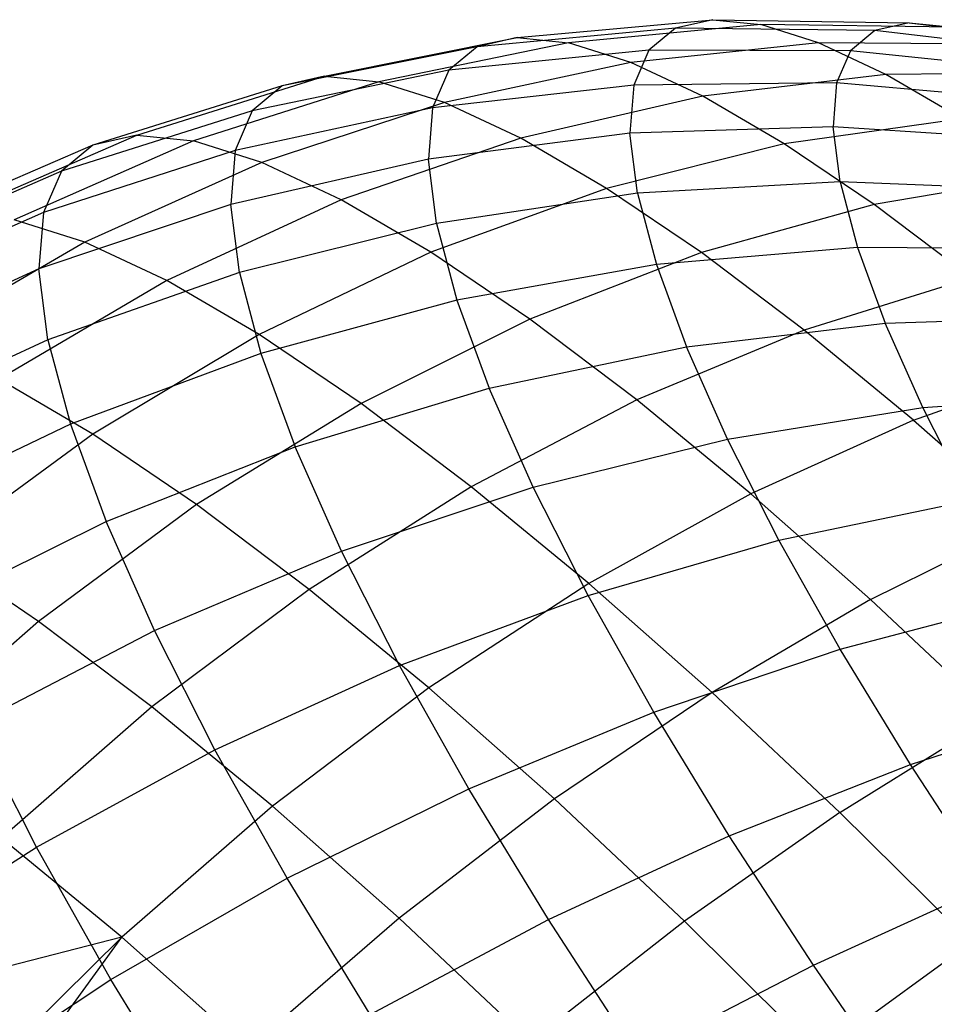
# Model space of a CAD drawing. Extents: x -11.4 to 11.4, y 1.8 to 24.6.
# Tile 167 of 199: x 5.787 to 6.244, y 10.687 to 11.178. Entities that reach past the tile are written whole.
import ezdxf

# ---------------------------------------------------------------- set-up
doc = ezdxf.new("R2010")
doc.units = 0
doc.header["$MEASUREMENT"] = 0
doc.layers.get('0').update_dxf_attribs({"color": 13, "linetype": 'CONTINUOUS'})

# ---------------------------------------------------------------- blocks, each defined once
blk = doc.blocks.new('GRUPUJ_4')
at = {"color": 0}
for p, q in [((17.4404, 9.32713, 4.23913), (17.53797, 9.33606, 4.2129)), ((17.4404, 9.32713, 4.23913), (17.53797, 9.33606, 4.2129)), ((17.56189, 9.33362, 4.29178), (17.46603, 9.32452, 4.32366)), ((17.56189, 9.33362, 4.29178), (17.46603, 9.32452, 4.32366)), ((17.53797, 9.33606, 4.2129), (17.51931, 9.33178, 4.1327)), ((17.53797, 9.33606, 4.2129), (17.51931, 9.33178, 4.1327)), ((17.53797, 9.33606, 4.2129), (17.63594, 9.33454, 4.18669)), ((17.53797, 9.33606, 4.2129), (17.56189, 9.33362, 4.29178)), ((17.53797, 9.33606, 4.2129), (17.63594, 9.33454, 4.18669)), ((17.53797, 9.33606, 4.2129), (17.56189, 9.33362, 4.29178)), ((17.65789, 9.3323, 4.25907), (17.56189, 9.33362, 4.29178)), ((17.59081, 9.32449, 4.36845), (17.56189, 9.33362, 4.29178)), ((17.59081, 9.32449, 4.36845), (17.56189, 9.33362, 4.29178)), ((17.65789, 9.3323, 4.25907), (17.56189, 9.33362, 4.29178)), ((17.63594, 9.33454, 4.18669), (17.61882, 9.33062, 4.1131)), ((17.63594, 9.33454, 4.18669), (17.61882, 9.33062, 4.1131)), ((17.63594, 9.33454, 4.18669), (17.73327, 9.32259, 4.16078)), ((17.63594, 9.33454, 4.18669), (17.73327, 9.32259, 4.16078)), ((17.63594, 9.33454, 4.18669), (17.65789, 9.3323, 4.25907)), ((17.63594, 9.33454, 4.18669), (17.65789, 9.3323, 4.25907)), ((17.51931, 9.33178, 4.1327), (17.42039, 9.32255, 4.15317)), ((17.51931, 9.33178, 4.1327), (17.42039, 9.32255, 4.15317)), ((17.51931, 9.33178, 4.1327), (17.50611, 9.32085, 4.05205)), ((17.51931, 9.33178, 4.1327), (17.50611, 9.32085, 4.05205)), ((17.61882, 9.33062, 4.1131), (17.51931, 9.33178, 4.1327)), ((17.61882, 9.33062, 4.1131), (17.51931, 9.33178, 4.1327)), ((17.61882, 9.33062, 4.1131), (17.6067, 9.32058, 4.03909)), ((17.61882, 9.33062, 4.1131), (17.6067, 9.32058, 4.03909)), ((17.71787, 9.31906, 4.09457), (17.61882, 9.33062, 4.1131)), ((17.71787, 9.31906, 4.09457), (17.61882, 9.33062, 4.1131)), ((17.34426, 9.30786, 4.26509), (17.4404, 9.32713, 4.23913)), ((17.34426, 9.30786, 4.26509), (17.4404, 9.32713, 4.23913)), ((17.46603, 9.32452, 4.32366), (17.37134, 9.30509, 4.35438)), ((17.46603, 9.32452, 4.32366), (17.37134, 9.30509, 4.35438)), ((17.4404, 9.32713, 4.23913), (17.42039, 9.32255, 4.15317)), ((17.4404, 9.32713, 4.23913), (17.42039, 9.32255, 4.15317)), ((17.4404, 9.32713, 4.23913), (17.46603, 9.32452, 4.32366)), ((17.4404, 9.32713, 4.23913), (17.46603, 9.32452, 4.32366)), ((17.49703, 9.31473, 4.40584), (17.46603, 9.32452, 4.32366)), ((17.49703, 9.31473, 4.40584), (17.46603, 9.32452, 4.32366)), ((17.59081, 9.32449, 4.36845), (17.49703, 9.31473, 4.40584)), ((17.59081, 9.32449, 4.36845), (17.49703, 9.31473, 4.40584)), ((17.6244, 9.30877, 4.4421), (17.59081, 9.32449, 4.36845)), ((17.68443, 9.32392, 4.32943), (17.59081, 9.32449, 4.36845)), ((17.6244, 9.30877, 4.4421), (17.59081, 9.32449, 4.36845)), ((17.68443, 9.32392, 4.32943), (17.59081, 9.32449, 4.36845)), ((17.42039, 9.32255, 4.15317), (17.32313, 9.30302, 4.17428)), ((17.42039, 9.32255, 4.15317), (17.32313, 9.30302, 4.17428)), ((17.42039, 9.32255, 4.15317), (17.40624, 9.31083, 4.06673)), ((17.42039, 9.32255, 4.15317), (17.40624, 9.31083, 4.06673)), ((17.50611, 9.32085, 4.05205), (17.40624, 9.31083, 4.06673)), ((17.50611, 9.32085, 4.05205), (17.40624, 9.31083, 4.06673)), ((17.50611, 9.32085, 4.05205), (17.49851, 9.30336, 3.97183)), ((17.50611, 9.32085, 4.05205), (17.49851, 9.30336, 3.97183)), ((17.6067, 9.32058, 4.03909), (17.50611, 9.32085, 4.05205)), ((17.6067, 9.32058, 4.03909), (17.50611, 9.32085, 4.05205)), ((17.6067, 9.32058, 4.03909), (17.59974, 9.30453, 3.96548)), ((17.6067, 9.32058, 4.03909), (17.59974, 9.30453, 3.96548)), ((17.70697, 9.31003, 4.028), (17.6067, 9.32058, 4.03909)), ((17.70697, 9.31003, 4.028), (17.6067, 9.32058, 4.03909)), ((17.49703, 9.31473, 4.40584), (17.40408, 9.29476, 4.4412)), ((17.49703, 9.31473, 4.40584), (17.40408, 9.29476, 4.4412)), ((17.53303, 9.29789, 4.48477), (17.49703, 9.31473, 4.40584)), ((17.53303, 9.29789, 4.48477), (17.49703, 9.31473, 4.40584)), ((17.40624, 9.31083, 4.06673), (17.30818, 9.29064, 4.08297)), ((17.40624, 9.31083, 4.06673), (17.30818, 9.29064, 4.08297)), ((17.40624, 9.31083, 4.06673), (17.39811, 9.29209, 3.98075)), ((17.40624, 9.31083, 4.06673), (17.39811, 9.29209, 3.98075)), ((17.6244, 9.30877, 4.4421), (17.53303, 9.29789, 4.48477)), ((17.6244, 9.30877, 4.4421), (17.53303, 9.29789, 4.48477)), ((17.71525, 9.3095, 4.397), (17.6244, 9.30877, 4.4421)), ((17.71525, 9.3095, 4.397), (17.6244, 9.30877, 4.4421)), ((17.66231, 9.28664, 4.5119), (17.6244, 9.30877, 4.4421)), ((17.66231, 9.28664, 4.5119), (17.6244, 9.30877, 4.4421)), ((17.25057, 9.27844, 4.2905), (17.34426, 9.30786, 4.26509)), ((17.25057, 9.27844, 4.2905), (17.34426, 9.30786, 4.26509)), ((17.37134, 9.30509, 4.35438), (17.27881, 9.27556, 4.38362)), ((17.37134, 9.30509, 4.35438), (17.27881, 9.27556, 4.38362)), ((17.34426, 9.30786, 4.26509), (17.32313, 9.30302, 4.17428)), ((17.34426, 9.30786, 4.26509), (17.32313, 9.30302, 4.17428)), ((17.34426, 9.30786, 4.26509), (17.37134, 9.30509, 4.35438)), ((17.34426, 9.30786, 4.26509), (17.37134, 9.30509, 4.35438)), ((17.40408, 9.29476, 4.4412), (17.37134, 9.30509, 4.35438)), ((17.40408, 9.29476, 4.4412), (17.37134, 9.30509, 4.35438)), ((17.59974, 9.30453, 3.96548), (17.49851, 9.30336, 3.97183)), ((17.59974, 9.30453, 3.96548), (17.49851, 9.30336, 3.97183)), ((17.59974, 9.30453, 3.96548), (17.59799, 9.28266, 3.89308)), ((17.59974, 9.30453, 3.96548), (17.59799, 9.28266, 3.89308)), ((17.7007, 9.2956, 3.96178), (17.59974, 9.30453, 3.96548)), ((17.7007, 9.2956, 3.96178), (17.59974, 9.30453, 3.96548)), ((17.32313, 9.30302, 4.17428), (17.22854, 9.2734, 4.19582)), ((17.32313, 9.30302, 4.17428), (17.22854, 9.2734, 4.19582)), ((17.32313, 9.30302, 4.17428), (17.30818, 9.29064, 4.08297)), ((17.32313, 9.30302, 4.17428), (17.30818, 9.29064, 4.08297)), ((17.49851, 9.30336, 3.97183), (17.39811, 9.29209, 3.98075)), ((17.49851, 9.30336, 3.97183), (17.39811, 9.29209, 3.98075)), ((17.49851, 9.30336, 3.97183), (17.49661, 9.27952, 3.89292)), ((17.49851, 9.30336, 3.97183), (17.49661, 9.27952, 3.89292)), ((17.40408, 9.29476, 4.4412), (17.31295, 9.26478, 4.47414)), ((17.40408, 9.29476, 4.4412), (17.31295, 9.26478, 4.47414)), ((17.44212, 9.27697, 4.52457), (17.40408, 9.29476, 4.4412)), ((17.44212, 9.27697, 4.52457), (17.40408, 9.29476, 4.4412)), ((17.53303, 9.29789, 4.48477), (17.44212, 9.27697, 4.52457)), ((17.53303, 9.29789, 4.48477), (17.44212, 9.27697, 4.52457)), ((17.57366, 9.27417, 4.55958), (17.53303, 9.29789, 4.48477)), ((17.57366, 9.27417, 4.55958), (17.53303, 9.29789, 4.48477)), ((17.30818, 9.29064, 4.08297), (17.21296, 9.26048, 4.10061)), ((17.30818, 9.29064, 4.08297), (17.21296, 9.26048, 4.10061)), ((17.39811, 9.29209, 3.98075), (17.29958, 9.27084, 3.99214)), ((17.39811, 9.29209, 3.98075), (17.29958, 9.27084, 3.99214)), ((17.30818, 9.29064, 4.08297), (17.29958, 9.27084, 3.99214)), ((17.30818, 9.29064, 4.08297), (17.29958, 9.27084, 3.99214)), ((17.39811, 9.29209, 3.98075), (17.39607, 9.26654, 3.89617)), ((17.39811, 9.29209, 3.98075), (17.39607, 9.26654, 3.89617)), ((17.66231, 9.28664, 4.5119), (17.57366, 9.27417, 4.55958)), ((17.66231, 9.28664, 4.5119), (17.57366, 9.27417, 4.55958)), ((17.49661, 9.27952, 3.89292), (17.39607, 9.26654, 3.89617)), ((17.49661, 9.27952, 3.89292), (17.39607, 9.26654, 3.89617)), ((17.59799, 9.28266, 3.89308), (17.49661, 9.27952, 3.89292)), ((17.59799, 9.28266, 3.89308), (17.49661, 9.27952, 3.89292)), ((17.50042, 9.24958, 3.81618), (17.49661, 9.27952, 3.89292)), ((17.50042, 9.24958, 3.81618), (17.49661, 9.27952, 3.89292)), ((17.69913, 9.27592, 3.89664), (17.59799, 9.28266, 3.89308)), ((17.60149, 9.25519, 3.82266), (17.59799, 9.28266, 3.89308)), ((17.69913, 9.27592, 3.89664), (17.59799, 9.28266, 3.89308)), ((17.60149, 9.25519, 3.82266), (17.59799, 9.28266, 3.89308)), ((17.16034, 9.23919, 4.31511), (17.25057, 9.27844, 4.2905)), ((17.16034, 9.23919, 4.31511), (17.25057, 9.27844, 4.2905)), ((17.27881, 9.27556, 4.38362), (17.18944, 9.23622, 4.41105)), ((17.27881, 9.27556, 4.38362), (17.18944, 9.23622, 4.41105)), ((17.25057, 9.27844, 4.2905), (17.22854, 9.2734, 4.19582)), ((17.25057, 9.27844, 4.2905), (17.22854, 9.2734, 4.19582)), ((17.25057, 9.27844, 4.2905), (17.27881, 9.27556, 4.38362)), ((17.25057, 9.27844, 4.2905), (17.27881, 9.27556, 4.38362)), ((17.31295, 9.26478, 4.47414), (17.27881, 9.27556, 4.38362)), ((17.31295, 9.26478, 4.47414), (17.27881, 9.27556, 4.38362)), ((17.44212, 9.27697, 4.52457), (17.35262, 9.24623, 4.56108)), ((17.44212, 9.27697, 4.52457), (17.35262, 9.24623, 4.56108)), ((17.48503, 9.25191, 4.6036), (17.44212, 9.27697, 4.52457)), ((17.48503, 9.25191, 4.6036), (17.44212, 9.27697, 4.52457)), ((17.57366, 9.27417, 4.55958), (17.48503, 9.25191, 4.6036)), ((17.57366, 9.27417, 4.55958), (17.48503, 9.25191, 4.6036)), ((17.61847, 9.24384, 4.62946), (17.57366, 9.27417, 4.55958)), ((17.61847, 9.24384, 4.62946), (17.57366, 9.27417, 4.55958)), ((17.22854, 9.2734, 4.19582), (17.13764, 9.23399, 4.21755)), ((17.22854, 9.2734, 4.19582), (17.13764, 9.23399, 4.21755)), ((17.29958, 9.27084, 3.99214), (17.20399, 9.23984, 4.0059)), ((17.29958, 9.27084, 3.99214), (17.20399, 9.23984, 4.0059)), ((17.22854, 9.2734, 4.19582), (17.21296, 9.26048, 4.10061)), ((17.22854, 9.2734, 4.19582), (17.21296, 9.26048, 4.10061)), ((17.29958, 9.27084, 3.99214), (17.29743, 9.24385, 3.9028)), ((17.29958, 9.27084, 3.99214), (17.29743, 9.24385, 3.9028)), ((17.31295, 9.26478, 4.47414), (17.22461, 9.22511, 4.50432)), ((17.31295, 9.26478, 4.47414), (17.22461, 9.22511, 4.50432)), ((17.39607, 9.26654, 3.89617), (17.29743, 9.24385, 3.9028)), ((17.39607, 9.26654, 3.89617), (17.29743, 9.24385, 3.9028)), ((17.35262, 9.24623, 4.56108), (17.31295, 9.26478, 4.47414)), ((17.35262, 9.24623, 4.56108), (17.31295, 9.26478, 4.47414)), ((17.40015, 9.23445, 3.81393), (17.39607, 9.26654, 3.89617)), ((17.40015, 9.23445, 3.81393), (17.39607, 9.26654, 3.89617)), ((17.21296, 9.26048, 4.10061), (17.12158, 9.22068, 4.11945)), ((17.21296, 9.26048, 4.10061), (17.12158, 9.22068, 4.11945)), ((17.21296, 9.26048, 4.10061), (17.20399, 9.23984, 4.0059)), ((17.21296, 9.26048, 4.10061), (17.20399, 9.23984, 4.0059)), ((17.60149, 9.25519, 3.82266), (17.50042, 9.24958, 3.81618)), ((17.60149, 9.25519, 3.82266), (17.50042, 9.24958, 3.81618)), ((17.60149, 9.25519, 3.82266), (17.61018, 9.22243, 3.75502)), ((17.70228, 9.25121, 3.8333), (17.60149, 9.25519, 3.82266)), ((17.60149, 9.25519, 3.82266), (17.61018, 9.22243, 3.75502)), ((17.70228, 9.25121, 3.8333), (17.60149, 9.25519, 3.82266)), ((17.70412, 9.25834, 4.57709), (17.61847, 9.24384, 4.62946)), ((17.70412, 9.25834, 4.57709), (17.61847, 9.24384, 4.62946)), ((17.48503, 9.25191, 4.6036), (17.39737, 9.2201, 4.64348)), ((17.48503, 9.25191, 4.6036), (17.39737, 9.2201, 4.64348)), ((17.50042, 9.24958, 3.81618), (17.40015, 9.23445, 3.81393)), ((17.50042, 9.24958, 3.81618), (17.40015, 9.23445, 3.81393)), ((17.53236, 9.21987, 4.67741), (17.48503, 9.25191, 4.6036)), ((17.53236, 9.21987, 4.67741), (17.48503, 9.25191, 4.6036)), ((17.50042, 9.24958, 3.81618), (17.5099, 9.21388, 3.74246)), ((17.50042, 9.24958, 3.81618), (17.5099, 9.21388, 3.74246)), ((17.35262, 9.24623, 4.56108), (17.26548, 9.206, 4.5939)), ((17.35262, 9.24623, 4.56108), (17.26548, 9.206, 4.5939)), ((17.39737, 9.2201, 4.64348), (17.35262, 9.24623, 4.56108)), ((17.39737, 9.2201, 4.64348), (17.35262, 9.24623, 4.56108)), ((17.20399, 9.23984, 4.0059), (17.11235, 9.19941, 4.02187)), ((17.20399, 9.23984, 4.0059), (17.11235, 9.19941, 4.02187)), ((17.29743, 9.24385, 3.9028), (17.20175, 9.21169, 3.91274)), ((17.29743, 9.24385, 3.9028), (17.20175, 9.21169, 3.91274)), ((17.20399, 9.23984, 4.0059), (17.20175, 9.21169, 3.91274)), ((17.20399, 9.23984, 4.0059), (17.20175, 9.21169, 3.91274)), ((17.30174, 9.20996, 3.81592), (17.29743, 9.24385, 3.9028)), ((17.30174, 9.20996, 3.81592), (17.29743, 9.24385, 3.9028)), ((17.61847, 9.24384, 4.62946), (17.53236, 9.21987, 4.67741)), ((17.61847, 9.24384, 4.62946), (17.53236, 9.21987, 4.67741)), ((17.66696, 9.20722, 4.69363), (17.61847, 9.24384, 4.62946)), ((17.66696, 9.20722, 4.69363), (17.61847, 9.24384, 4.62946)), ((17.22461, 9.22511, 4.50432), (17.18944, 9.23622, 4.41105)), ((17.22461, 9.22511, 4.50432), (17.18944, 9.23622, 4.41105)), ((17.40015, 9.23445, 3.81393), (17.30174, 9.20996, 3.81592)), ((17.40015, 9.23445, 3.81393), (17.30174, 9.20996, 3.81592)), ((17.40015, 9.23445, 3.81393), (17.41031, 9.19619, 3.73492)), ((17.40015, 9.23445, 3.81393), (17.41031, 9.19619, 3.73492)), ((17.22461, 9.22511, 4.50432), (17.14, 9.17618, 4.53142)), ((17.22461, 9.22511, 4.50432), (17.14, 9.17618, 4.53142)), ((17.26548, 9.206, 4.5939), (17.22461, 9.22511, 4.50432)), ((17.26548, 9.206, 4.5939), (17.22461, 9.22511, 4.50432)), ((17.39737, 9.2201, 4.64348), (17.31159, 9.17908, 4.6788)), ((17.39737, 9.2201, 4.64348), (17.31159, 9.17908, 4.6788)), ((17.44672, 9.18669, 4.72045), (17.39737, 9.2201, 4.64348)), ((17.44672, 9.18669, 4.72045), (17.39737, 9.2201, 4.64348)), ((17.61018, 9.22243, 3.75502), (17.5099, 9.21388, 3.74246)), ((17.61018, 9.22243, 3.75502), (17.5099, 9.21388, 3.74246)), ((17.7101, 9.22174, 3.77245), (17.61018, 9.22243, 3.75502)), ((17.61018, 9.22243, 3.75502), (17.62399, 9.18474, 3.69088)), ((17.61018, 9.22243, 3.75502), (17.62399, 9.18474, 3.69088)), ((17.7101, 9.22174, 3.77245), (17.61018, 9.22243, 3.75502)), ((17.53236, 9.21987, 4.67741), (17.44672, 9.18669, 4.72045)), ((17.53236, 9.21987, 4.67741), (17.44672, 9.18669, 4.72045)), ((17.58359, 9.18119, 4.7452), (17.53236, 9.21987, 4.67741)), ((17.58359, 9.18119, 4.7452), (17.53236, 9.21987, 4.67741)), ((17.20175, 9.21169, 3.91274), (17.11003, 9.17041, 3.92588)), ((17.20175, 9.21169, 3.91274), (17.11003, 9.17041, 3.92588)), ((17.20624, 9.17635, 3.82215), (17.20175, 9.21169, 3.91274)), ((17.20624, 9.17635, 3.82215), (17.20175, 9.21169, 3.91274)), ((17.5099, 9.21388, 3.74246), (17.41031, 9.19619, 3.73492)), ((17.5099, 9.21388, 3.74246), (17.41031, 9.19619, 3.73492)), ((17.5099, 9.21388, 3.74246), (17.52494, 9.17281, 3.67257)), ((17.5099, 9.21388, 3.74246), (17.52494, 9.17281, 3.67257)), ((17.26548, 9.206, 4.5939), (17.18164, 9.1567, 4.62269)), ((17.26548, 9.206, 4.5939), (17.18164, 9.1567, 4.62269)), ((17.30174, 9.20996, 3.81592), (17.20624, 9.17635, 3.82215)), ((17.30174, 9.20996, 3.81592), (17.20624, 9.17635, 3.82215)), ((17.31159, 9.17908, 4.6788), (17.26548, 9.206, 4.5939)), ((17.31159, 9.17908, 4.6788), (17.26548, 9.206, 4.5939)), ((17.30174, 9.20996, 3.81592), (17.31247, 9.16954, 3.73246)), ((17.30174, 9.20996, 3.81592), (17.31247, 9.16954, 3.73246)), ((17.66696, 9.20722, 4.69363), (17.58359, 9.18119, 4.7452)), ((17.66696, 9.20722, 4.69363), (17.58359, 9.18119, 4.7452)), ((17.41031, 9.19619, 3.73492), (17.31247, 9.16954, 3.73246)), ((17.41031, 9.19619, 3.73492), (17.31247, 9.16954, 3.73246)), ((17.41031, 9.19619, 3.73492), (17.42643, 9.15216, 3.66001)), ((17.41031, 9.19619, 3.73492), (17.42643, 9.15216, 3.66001)), ((17.44672, 9.18669, 4.72045), (17.36244, 9.14465, 4.75811)), ((17.44672, 9.18669, 4.72045), (17.36244, 9.14465, 4.75811)), ((17.50013, 9.14636, 4.79113), (17.44672, 9.18669, 4.72045)), ((17.50013, 9.14636, 4.79113), (17.44672, 9.18669, 4.72045)), ((17.62399, 9.18474, 3.69088), (17.72252, 9.18783, 3.71476)), ((17.62399, 9.18474, 3.69088), (17.72252, 9.18783, 3.71476)), ((17.58359, 9.18119, 4.7452), (17.50013, 9.14636, 4.79113)), ((17.58359, 9.18119, 4.7452), (17.50013, 9.14636, 4.79113)), ((17.52494, 9.17281, 3.67257), (17.62399, 9.18474, 3.69088)), ((17.52494, 9.17281, 3.67257), (17.62399, 9.18474, 3.69088)), ((17.63814, 9.1363, 4.80622), (17.58359, 9.18119, 4.7452)), ((17.63814, 9.1363, 4.80622), (17.58359, 9.18119, 4.7452)), ((17.64275, 9.14253, 3.63096), (17.62399, 9.18474, 3.69088)), ((17.64275, 9.14253, 3.63096), (17.62399, 9.18474, 3.69088)), ((17.20624, 9.17635, 3.82215), (17.11467, 9.134, 3.83254)), ((17.20624, 9.17635, 3.82215), (17.11467, 9.134, 3.83254)), ((17.20624, 9.17635, 3.82215), (17.21743, 9.13421, 3.73512)), ((17.20624, 9.17635, 3.82215), (17.21743, 9.13421, 3.73512)), ((17.31159, 9.17908, 4.6788), (17.22862, 9.12928, 4.70919)), ((17.31159, 9.17908, 4.6788), (17.22862, 9.12928, 4.70919)), ((17.36244, 9.14465, 4.75811), (17.31159, 9.17908, 4.6788)), ((17.36244, 9.14465, 4.75811), (17.31159, 9.17908, 4.6788)), ((17.42643, 9.15216, 3.66001), (17.52494, 9.17281, 3.67257)), ((17.42643, 9.15216, 3.66001), (17.52494, 9.17281, 3.67257)), ((17.54539, 9.12681, 3.60726), (17.52494, 9.17281, 3.67257)), ((17.54539, 9.12681, 3.60726), (17.52494, 9.17281, 3.67257)), ((17.31247, 9.16954, 3.73246), (17.21743, 9.13421, 3.73512)), ((17.31247, 9.16954, 3.73246), (17.21743, 9.13421, 3.73512)), ((17.31247, 9.16954, 3.73246), (17.32951, 9.12303, 3.65333)), ((17.31247, 9.16954, 3.73246), (17.32951, 9.12303, 3.65333)), ((17.63814, 9.1363, 4.80622), (17.7186, 9.16472, 4.75139)), ((17.63814, 9.1363, 4.80622), (17.7186, 9.16472, 4.75139)), ((17.22862, 9.12928, 4.70919), (17.18164, 9.1567, 4.62269)), ((17.22862, 9.12928, 4.70919), (17.18164, 9.1567, 4.62269)), ((17.32951, 9.12303, 3.65333), (17.42643, 9.15216, 3.66001)), ((17.32951, 9.12303, 3.65333), (17.42643, 9.15216, 3.66001)), ((17.44835, 9.10286, 3.59001), (17.42643, 9.15216, 3.66001)), ((17.44835, 9.10286, 3.59001), (17.42643, 9.15216, 3.66001)), ((17.50013, 9.14636, 4.79113), (17.41747, 9.10309, 4.83094)), ((17.50013, 9.14636, 4.79113), (17.41747, 9.10309, 4.83094)), ((17.55701, 9.09955, 4.85476), (17.50013, 9.14636, 4.79113)), ((17.55701, 9.09955, 4.85476), (17.50013, 9.14636, 4.79113)), ((17.64275, 9.14253, 3.63096), (17.7394, 9.14986, 3.66085)), ((17.64275, 9.14253, 3.63096), (17.7394, 9.14986, 3.66085)), ((17.36244, 9.14465, 4.75811), (17.28043, 9.0942, 4.78999)), ((17.36244, 9.14465, 4.75811), (17.28043, 9.0942, 4.78999)), ((17.41747, 9.10309, 4.83094), (17.36244, 9.14465, 4.75811)), ((17.41747, 9.10309, 4.83094), (17.36244, 9.14465, 4.75811)), ((17.54539, 9.12681, 3.60726), (17.64275, 9.14253, 3.63096)), ((17.54539, 9.12681, 3.60726), (17.64275, 9.14253, 3.63096)), ((17.66626, 9.09626, 3.5759), (17.64275, 9.14253, 3.63096)), ((17.66626, 9.09626, 3.5759), (17.64275, 9.14253, 3.63096)), ((17.21743, 9.13421, 3.73512), (17.1262, 9.09057, 3.74287)), ((17.21743, 9.13421, 3.73512), (17.1262, 9.09057, 3.74287)), ((17.21743, 9.13421, 3.73512), (17.23519, 9.08571, 3.65261)), ((17.21743, 9.13421, 3.73512), (17.23519, 9.08571, 3.65261)), ((17.63814, 9.1363, 4.80622), (17.55701, 9.09955, 4.85476)), ((17.63814, 9.1363, 4.80622), (17.55701, 9.09955, 4.85476)), ((17.63814, 9.1363, 4.80622), (17.69542, 9.08568, 4.85981)), ((17.63814, 9.1363, 4.80622), (17.69542, 9.08568, 4.85981)), ((17.22862, 9.12928, 4.70919), (17.14933, 9.07123, 4.73432)), ((17.22862, 9.12928, 4.70919), (17.14933, 9.07123, 4.73432)), ((17.28043, 9.0942, 4.78999), (17.22862, 9.12928, 4.70919)), ((17.28043, 9.0942, 4.78999), (17.22862, 9.12928, 4.70919)), ((17.44835, 9.10286, 3.59001), (17.54539, 9.12681, 3.60726)), ((17.44835, 9.10286, 3.59001), (17.54539, 9.12681, 3.60726)), ((17.57101, 9.07638, 3.54726), (17.54539, 9.12681, 3.60726)), ((17.57101, 9.07638, 3.54726), (17.54539, 9.12681, 3.60726)), ((17.23519, 9.08571, 3.65261), (17.32951, 9.12303, 3.65333)), ((17.23519, 9.08571, 3.65261), (17.32951, 9.12303, 3.65333)), ((17.35265, 9.07095, 3.57939), (17.32951, 9.12303, 3.65333)), ((17.35265, 9.07095, 3.57939), (17.32951, 9.12303, 3.65333)), ((17.41747, 9.10309, 4.83094), (17.3365, 9.05186, 4.86419)), ((17.41747, 9.10309, 4.83094), (17.3365, 9.05186, 4.86419)), ((17.35265, 9.07095, 3.57939), (17.44835, 9.10286, 3.59001)), ((17.35265, 9.07095, 3.57939), (17.44835, 9.10286, 3.59001)), ((17.47608, 9.05486, 4.8965), (17.41747, 9.10309, 4.83094)), ((17.47608, 9.05486, 4.8965), (17.41747, 9.10309, 4.83094)), ((17.47581, 9.04882, 3.52571), (17.44835, 9.10286, 3.59001)), ((17.47581, 9.04882, 3.52571), (17.44835, 9.10286, 3.59001)), ((17.55701, 9.09955, 4.85476), (17.47608, 9.05486, 4.8965)), ((17.55701, 9.09955, 4.85476), (17.47608, 9.05486, 4.8965)), ((17.61675, 9.04677, 4.91064), (17.55701, 9.09955, 4.85476)), ((17.61675, 9.04677, 4.91064), (17.55701, 9.09955, 4.85476)), ((17.28043, 9.0942, 4.78999), (17.20155, 9.03587, 4.81575)), ((17.28043, 9.0942, 4.78999), (17.20155, 9.03587, 4.81575)), ((17.3365, 9.05186, 4.86419), (17.28043, 9.0942, 4.78999)), ((17.3365, 9.05186, 4.86419), (17.28043, 9.0942, 4.78999)), ((17.57101, 9.07638, 3.54726), (17.66626, 9.09626, 3.5759)), ((17.57101, 9.07638, 3.54726), (17.66626, 9.09626, 3.5759)), ((17.1445, 9.04061, 3.65785), (17.23519, 9.08571, 3.65261)), ((17.1445, 9.04061, 3.65785), (17.23519, 9.08571, 3.65261)), ((17.25933, 9.03141, 3.57551), (17.23519, 9.08571, 3.65261)), ((17.25933, 9.03141, 3.57551), (17.23519, 9.08571, 3.65261)), ((17.61675, 9.04677, 4.91064), (17.69542, 9.08568, 4.85981)), ((17.61675, 9.04677, 4.91064), (17.69542, 9.08568, 4.85981)), ((17.47581, 9.04882, 3.52571), (17.57101, 9.07638, 3.54726)), ((17.47581, 9.04882, 3.52571), (17.57101, 9.07638, 3.54726)), ((17.60153, 9.02209, 3.49323), (17.57101, 9.07638, 3.54726)), ((17.60153, 9.02209, 3.49323), (17.57101, 9.07638, 3.54726)), ((17.20155, 9.03587, 4.81575), (17.14933, 9.07123, 4.73432)), ((17.20155, 9.03587, 4.81575), (17.14933, 9.07123, 4.73432)), ((17.25933, 9.03141, 3.57551), (17.35265, 9.07095, 3.57939)), ((17.25933, 9.03141, 3.57551), (17.35265, 9.07095, 3.57939)), ((17.38166, 9.01386, 3.51146), (17.35265, 9.07095, 3.57939)), ((17.38166, 9.01386, 3.51146), (17.35265, 9.07095, 3.57939)), ((17.47608, 9.05486, 4.8965), (17.39621, 9.00272, 4.93099)), ((17.47608, 9.05486, 4.8965), (17.39621, 9.00272, 4.93099)), ((17.53763, 9.00048, 4.95407), (17.47608, 9.05486, 4.8965)), ((17.53763, 9.00048, 4.95407), (17.47608, 9.05486, 4.8965)), ((17.3365, 9.05186, 4.86419), (17.25806, 8.9932, 4.89054)), ((17.3365, 9.05186, 4.86419), (17.25806, 8.9932, 4.89054)), ((17.39621, 9.00272, 4.93099), (17.3365, 9.05186, 4.86419)), ((17.39621, 9.00272, 4.93099), (17.3365, 9.05186, 4.86419)), ((17.38166, 9.01386, 3.51146), (17.47581, 9.04882, 3.52571)), ((17.38166, 9.01386, 3.51146), (17.47581, 9.04882, 3.52571)), ((17.50852, 8.99063, 3.46779), (17.47581, 9.04882, 3.52571)), ((17.50852, 8.99063, 3.46779), (17.47581, 9.04882, 3.52571)), ((17.61675, 9.04677, 4.91064), (17.53763, 9.00048, 4.95407)), ((17.61675, 9.04677, 4.91064), (17.53763, 9.00048, 4.95407)), ((17.60153, 9.02209, 3.49323), (17.69426, 9.04644, 3.52632)), ((17.60153, 9.02209, 3.49323), (17.69426, 9.04644, 3.52632)), ((17.61675, 9.04677, 4.91064), (17.67868, 8.98861, 4.95815)), ((17.61675, 9.04677, 4.91064), (17.67868, 8.98861, 4.95815)), ((17.20155, 9.03587, 4.81575), (17.12664, 8.97029, 4.83513)), ((17.20155, 9.03587, 4.81575), (17.12664, 8.97029, 4.83513)), ((17.25806, 8.9932, 4.89054), (17.20155, 9.03587, 4.81575)), ((17.25806, 8.9932, 4.89054), (17.20155, 9.03587, 4.81575)), ((17.16937, 8.98465, 3.57841), (17.25933, 9.03141, 3.57551)), ((17.16937, 8.98465, 3.57841), (17.25933, 9.03141, 3.57551)), ((17.28958, 8.97188, 3.50468), (17.25933, 9.03141, 3.57551)), ((17.28958, 8.97188, 3.50468), (17.25933, 9.03141, 3.57551)), ((17.50852, 8.99063, 3.46779), (17.60153, 9.02209, 3.49323)), ((17.50852, 8.99063, 3.46779), (17.60153, 9.02209, 3.49323)), ((17.63661, 8.96453, 3.44574), (17.60153, 9.02209, 3.49323)), ((17.63661, 8.96453, 3.44574), (17.60153, 9.02209, 3.49323)), ((17.28958, 8.97188, 3.50468), (17.38166, 9.01386, 3.51146)), ((17.28958, 8.97188, 3.50468), (17.38166, 9.01386, 3.51146)), ((17.41622, 8.9524, 3.45028), (17.38166, 9.01386, 3.51146)), ((17.41622, 8.9524, 3.45028), (17.38166, 9.01386, 3.51146)), ((17.39621, 9.00272, 4.93099), (17.31824, 8.94367, 4.95786)), ((17.39621, 9.00272, 4.93099), (17.31824, 8.94367, 4.95786)), ((17.45892, 8.94732, 4.98964), (17.39621, 9.00272, 4.93099)), ((17.45892, 8.94732, 4.98964), (17.39621, 9.00272, 4.93099)), ((17.53763, 9.00048, 4.95407), (17.45892, 8.94732, 4.98964)), ((17.53763, 9.00048, 4.95407), (17.45892, 8.94732, 4.98964)), ((17.60144, 8.94055, 5.00302), (17.53763, 9.00048, 4.95407)), ((17.60144, 8.94055, 5.00302), (17.53763, 9.00048, 4.95407)), ((17.25806, 8.9932, 4.89054), (17.18299, 8.92774, 4.90971)), ((17.25806, 8.9932, 4.89054), (17.18299, 8.92774, 4.90971)), ((17.31824, 8.94367, 4.95786), (17.25806, 8.9932, 4.89054)), ((17.31824, 8.94367, 4.95786), (17.25806, 8.9932, 4.89054)), ((17.41622, 8.9524, 3.45028), (17.50852, 8.99063, 3.46779)), ((17.41622, 8.9524, 3.45028), (17.50852, 8.99063, 3.46779)), ((17.54611, 8.92894, 3.4169), (17.50852, 8.99063, 3.46779)), ((17.54611, 8.92894, 3.4169), (17.50852, 8.99063, 3.46779)), ((17.63661, 8.96453, 3.44574), (17.72645, 8.99362, 3.48275)), ((17.63661, 8.96453, 3.44574), (17.72645, 8.99362, 3.48275)), ((17.20053, 8.92332, 3.50543), (17.16937, 8.98465, 3.57841)), ((17.20053, 8.92332, 3.50543), (17.16937, 8.98465, 3.57841)), ((17.60144, 8.94055, 5.00302), (17.67868, 8.98861, 4.95815)), ((17.60144, 8.94055, 5.00302), (17.67868, 8.98861, 4.95815)), ((17.20053, 8.92332, 3.50543), (17.28958, 8.97188, 3.50468)), ((17.20053, 8.92332, 3.50543), (17.28958, 8.97188, 3.50468)), ((17.32561, 8.90779, 3.44088), (17.28958, 8.97188, 3.50468)), ((17.32561, 8.90779, 3.44088), (17.28958, 8.97188, 3.50468)), ((17.54611, 8.92894, 3.4169), (17.63661, 8.96453, 3.44574)), ((17.54611, 8.92894, 3.4169), (17.63661, 8.96453, 3.44574)), ((17.67586, 8.90432, 3.40534), (17.63661, 8.96453, 3.44574)), ((17.67586, 8.90432, 3.40534), (17.63661, 8.96453, 3.44574)), ((17.32561, 8.90779, 3.44088), (17.41622, 8.9524, 3.45028)), ((17.32561, 8.90779, 3.44088), (17.41622, 8.9524, 3.45028)), ((17.45593, 8.88722, 3.39652), (17.41622, 8.9524, 3.45028)), ((17.45593, 8.88722, 3.39652), (17.41622, 8.9524, 3.45028)), ((17.45892, 8.94732, 4.98964), (17.38144, 8.88783, 5.01698)), ((17.45892, 8.94732, 4.98964), (17.38144, 8.88783, 5.01698)), ((17.52393, 8.88626, 5.03952), (17.45892, 8.94732, 4.98964)), ((17.52393, 8.88626, 5.03952), (17.45892, 8.94732, 4.98964)), ((17.31824, 8.94367, 4.95786), (17.24301, 8.87835, 4.97684)), ((17.31824, 8.94367, 4.95786), (17.24301, 8.87835, 4.97684)), ((17.38144, 8.88783, 5.01698), (17.31824, 8.94367, 4.95786)), ((17.38144, 8.88783, 5.01698), (17.31824, 8.94367, 4.95786)), ((17.60144, 8.94055, 5.00302), (17.52393, 8.88626, 5.03952)), ((17.60144, 8.94055, 5.00302), (17.52393, 8.88626, 5.03952)), ((17.60144, 8.94055, 5.00302), (17.66681, 8.87573, 5.04282)), ((17.60144, 8.94055, 5.00302), (17.66681, 8.87573, 5.04282)), ((17.24301, 8.87835, 4.97684), (17.18299, 8.92774, 4.90971)), ((17.24301, 8.87835, 4.97684), (17.18299, 8.92774, 4.90971)), ((17.45593, 8.88722, 3.39652), (17.54611, 8.92894, 3.4169)), ((17.45593, 8.88722, 3.39652), (17.54611, 8.92894, 3.4169)), ((17.58819, 8.86441, 3.37359), (17.54611, 8.92894, 3.4169)), ((17.58819, 8.86441, 3.37359), (17.54611, 8.92894, 3.4169)), ((17.11547, 8.8687, 3.5137), (17.20053, 8.92332, 3.50543)), ((17.11547, 8.8687, 3.5137), (17.20053, 8.92332, 3.50543)), ((17.23765, 8.85728, 3.4397), (17.20053, 8.92332, 3.50543)), ((17.23765, 8.85728, 3.4397), (17.20053, 8.92332, 3.50543)), ((17.23765, 8.85728, 3.4397), (17.32561, 8.90779, 3.44088)), ((17.23765, 8.85728, 3.4397), (17.32561, 8.90779, 3.44088)), ((17.36702, 8.83983, 3.38482), (17.32561, 8.90779, 3.44088)), ((17.36702, 8.83983, 3.38482), (17.32561, 8.90779, 3.44088)), ((17.58819, 8.86441, 3.37359), (17.67586, 8.90432, 3.40534)), ((17.58819, 8.86441, 3.37359), (17.67586, 8.90432, 3.40534)), ((17.38144, 8.88783, 5.01698), (17.30603, 8.82266, 5.0358)), ((17.38144, 8.88783, 5.01698), (17.30603, 8.82266, 5.0358)), ((17.36702, 8.83983, 3.38482), (17.45593, 8.88722, 3.39652)), ((17.36702, 8.83983, 3.38482), (17.45593, 8.88722, 3.39652)), ((17.44697, 8.82629, 5.06725), (17.38144, 8.88783, 5.01698)), ((17.44697, 8.82629, 5.06725), (17.38144, 8.88783, 5.01698)), ((17.52393, 8.88626, 5.03952), (17.44697, 8.82629, 5.06725)), ((17.52393, 8.88626, 5.03952), (17.44697, 8.82629, 5.06725)), ((17.50038, 8.81906, 3.35077), (17.45593, 8.88722, 3.39652)), ((17.50038, 8.81906, 3.35077), (17.45593, 8.88722, 3.39652)), ((17.59054, 8.82021, 5.08007), (17.52393, 8.88626, 5.03952)), ((17.59054, 8.82021, 5.08007), (17.52393, 8.88626, 5.03952)), ((17.24301, 8.87835, 4.97684), (17.12288, 8.84758, 4.93442)), ((17.24301, 8.87835, 4.97684), (17.12288, 8.84758, 4.93442)), ((17.1713, 8.80744, 4.98772), (17.24301, 8.87835, 4.97684)), ((17.1713, 8.80744, 4.98772), (17.24301, 8.87835, 4.97684)), ((17.18373, 8.79675, 5.00023), (17.24301, 8.87835, 4.97684)), ((17.18373, 8.79675, 5.00023), (17.24301, 8.87835, 4.97684)), ((17.30603, 8.82266, 5.0358), (17.24301, 8.87835, 4.97684)), ((17.30603, 8.82266, 5.0358), (17.24301, 8.87835, 4.97684)), ((17.59054, 8.82021, 5.08007), (17.66681, 8.87573, 5.04282)), ((17.59054, 8.82021, 5.08007), (17.66681, 8.87573, 5.04282)), ((17.50038, 8.81906, 3.35077), (17.58819, 8.86441, 3.37359)), ((17.50038, 8.81906, 3.35077), (17.58819, 8.86441, 3.37359)), ((17.63428, 8.79775, 3.33834), (17.58819, 8.86441, 3.37359)), ((17.63428, 8.79775, 3.33834), (17.58819, 8.86441, 3.37359)), ((17.15329, 8.80142, 3.44673), (17.23765, 8.85728, 3.4397)), ((17.15329, 8.80142, 3.44673), (17.23765, 8.85728, 3.4397)), ((17.28033, 8.78726, 3.38194), (17.23765, 8.85728, 3.4397)), ((17.28033, 8.78726, 3.38194), (17.23765, 8.85728, 3.4397))]:
    blk.add_line(p, q, dxfattribs=at)
blk = doc.blocks.new('SATELLITE_M_ZWIS-11230-112')
at = {"color": 0}
blk.add_blockref('GRUPUJ_4', (-11.40464, 1.84184, 0.62927), dxfattribs=at)

msp = doc.modelspace()

# ---------------------------------------------------------------- block references
at = {"color": 0}
msp.add_blockref('SATELLITE_M_ZWIS-11230-112', (0, 0), dxfattribs=at)

doc.saveas('drawing.dxf')
